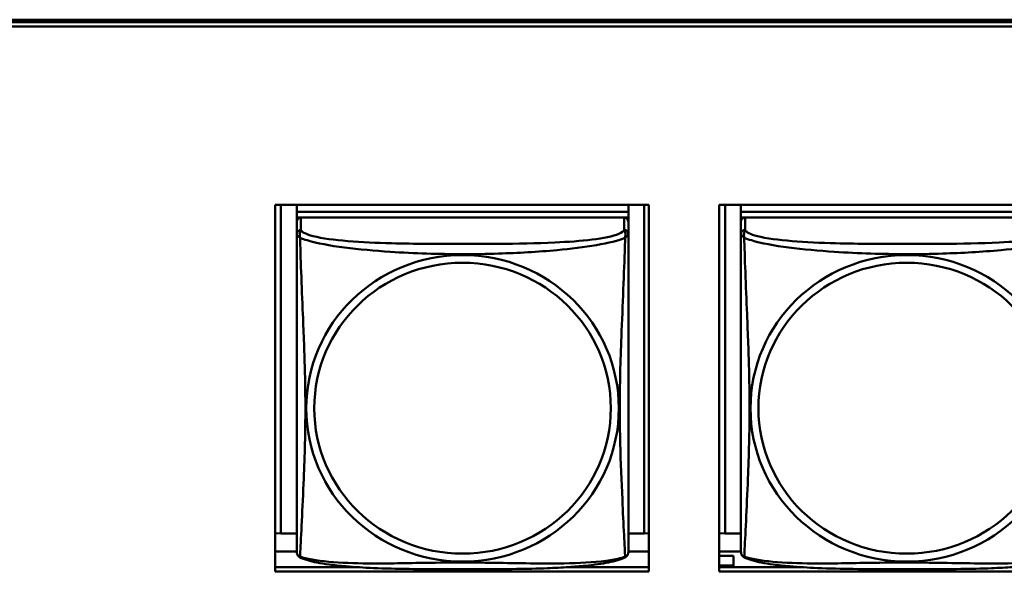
# Model space of a CAD drawing. Header units: inches. Extents: x 0.8 to 72.9, y -5.1 to 48.7.
# Tile 133 of 237: x 50.232 to 51.635, y 17.973 to 18.76. Entities that reach past the tile are written whole.
import ezdxf

# ---------------------------------------------------------------- set-up
doc = ezdxf.new("R2010")
doc.units = ezdxf.units.IN
doc.header["$MEASUREMENT"] = 0
doc.layers.add('Visible Edges(ROSSANSI)', color=7, linetype='Continuous', lineweight=50)
doc.layers.add('Visible Tangent Edges(ROSSANSI)', color=7, linetype='Continuous', lineweight=50)

msp = doc.modelspace()

# ---------------------------------------------------------------- linework, layer by layer
at = {"layer": 'Visible Edges(ROSSANSI)'}
for p, q in [((35.8645, 18.76), (53.2406, 18.7599)), ((35.8645, 18.7563), (53.2396, 18.7563)), ((53.2396, 18.7502), (35.8645, 18.7502)), ((50.5959, 17.973), (50.5959, 18.4958)), ((50.5959, 18.4958), (51.1284, 18.4958)), ((50.6043, 18.0272), (50.6043, 18.4958)), ((50.6269, 18.4958), (50.6269, 18.4859)), ((51.0994, 18.4958), (51.0994, 18.4859)), ((51.122, 18.4958), (51.122, 18.0272)), ((51.1284, 18.4958), (51.1284, 17.973)), ((51.2289, 17.973), (51.2289, 18.4958)), ((51.2289, 18.4958), (51.7614, 18.4958)), ((51.2373, 18.0272), (51.2373, 18.4958)), ((51.2599, 18.4958), (51.2599, 18.4859)), ((51.0994, 18.4859), (50.6269, 18.4859)), ((50.6269, 18.4859), (50.6269, 18.4777)), ((50.6269, 18.4859), (50.6269, 18.4859)), ((50.6269, 18.4859), (51.0994, 18.4859)), ((51.0994, 18.4859), (51.0994, 18.4777)), ((51.0994, 18.4859), (51.0994, 18.4859)), ((51.7324, 18.4859), (51.2599, 18.4859)), ((51.2599, 18.4859), (51.2599, 18.4777)), ((51.2599, 18.4859), (51.2599, 18.4859)), ((51.2599, 18.4859), (51.7324, 18.4859)), ((50.6269, 18.472), (50.6269, 18.4777)), ((50.6269, 18.4777), (50.6327, 18.4777)), ((50.6269, 18.4719), (50.6269, 18.4542)), ((51.0934, 18.4777), (50.6328, 18.4777)), ((51.0935, 18.4777), (51.0994, 18.4777)), ((51.0994, 18.4777), (51.0994, 18.472)), ((51.0994, 18.4542), (51.0994, 18.4719)), ((51.2599, 18.472), (51.2599, 18.4777)), ((51.2599, 18.4777), (51.2657, 18.4777)), ((51.2599, 18.4719), (51.2599, 18.4542)), ((51.7264, 18.4777), (51.2658, 18.4777)), ((50.6043, 18.0272), (50.5959, 18.0275)), ((50.6269, 18.0272), (50.6043, 18.0272)), ((51.122, 18.0272), (51.0994, 18.0272)), ((51.122, 18.0272), (51.1284, 18.0274)), ((51.2373, 18.0272), (51.2289, 18.0275)), ((51.2599, 18.0272), (51.2373, 18.0272)), ((50.6269, 18.0015), (50.5959, 18.0015)), ((51.1284, 18.0015), (51.0994, 18.0015)), ((51.2599, 18.0015), (51.2289, 18.0015)), ((51.249, 17.995), (51.2289, 17.995)), ((51.249, 17.995), (51.249, 17.9815)), ((50.5959, 17.9791), (50.7112, 17.9791)), ((51.015, 17.9791), (51.1284, 17.9791)), ((51.2289, 17.9815), (51.249, 17.9815)), ((51.2289, 17.9791), (51.3442, 17.9791)), ((51.249, 17.9815), (51.249, 17.9791)), ((51.1284, 17.973), (50.5959, 17.973)), ((51.7614, 17.973), (51.2289, 17.973))]:
    msp.add_line(p, q, dxfattribs=at)
for centre, start, end in [((50.6407, 18.0013), 180, 189.1496), ((51.0856, 18.0013), 350.8504, 360), ((51.2737, 18.0013), 180, 189.1496)]:
    msp.add_arc(centre, 0.0138, start, end, dxfattribs=at)
for centre, major_axis, start_param, end_param in [((50.6328, 18.4719), (-0.00591, 0), 4.712389, 6.283185), ((51.0934, 18.4719), (0.00591, 0), 0, 1.570796), ((51.2658, 18.4719), (-0.00591, 0), 4.712389, 6.283185)]:
    msp.add_ellipse(centre, major_axis=major_axis, ratio=0.981793, start_param=start_param, end_param=end_param, dxfattribs=at)
for points, knots in [([(50.6269, 18.4542), (50.6269, 18.4517), (50.6269, 18.447), (50.6269, 18.4409), (50.6269, 18.4297), (50.6269, 18.4133), (50.6269, 18.3954), (50.6269, 18.3776), (50.6269, 18.3584), (50.6269, 18.3392), (50.6269, 18.3121), (50.6269, 18.2849), (50.6269, 18.2581), (50.6269, 18.2414), (50.6269, 18.2248), (50.6269, 18.2082), (50.6269, 18.1749), (50.6269, 18.1417), (50.6269, 18.1095), (50.6269, 18.0694), (50.6269, 18.0289), (50.6269, 18.0103), (50.6269, 18.0045), (50.6269, 18.0013), (50.6269, 18.0013)], [0.325731, 0.325731, 0.325731, 0.325731, 0.404774, 0.404774, 0.404774, 0.550532, 0.550532, 0.550532, 0.69629, 0.69629, 0.69629, 0.902598, 0.902598, 0.902598, 1.03154, 1.03154, 1.03154, 1.289425, 1.289425, 1.289425, 1.610774, 1.610774, 1.610774, 1.710218, 1.710218, 1.710218, 1.710218]), ([(51.0994, 18.0013), (51.0994, 18.0013), (51.0994, 18.0022), (51.0994, 18.0038), (51.0994, 18.0085), (51.0994, 18.0194), (51.0994, 18.0333), (51.0994, 18.0471), (51.0994, 18.0637), (51.0994, 18.0811), (51.0994, 18.1057), (51.0994, 18.1321), (51.0994, 18.1585), (51.0994, 18.175), (51.0994, 18.1915), (51.0994, 18.2082), (51.0994, 18.2414), (51.0994, 18.2747), (51.0994, 18.3086), (51.0994, 18.351), (51.0994, 18.3968), (51.0994, 18.4283), (51.0994, 18.4408), (51.0994, 18.4501), (51.0994, 18.4542)], [0.352862, 0.352862, 0.352862, 0.352862, 0.404774, 0.404774, 0.404774, 0.550532, 0.550532, 0.550532, 0.69629, 0.69629, 0.69629, 0.902598, 0.902598, 0.902598, 1.03154, 1.03154, 1.03154, 1.289425, 1.289425, 1.289425, 1.610774, 1.610774, 1.610774, 1.73735, 1.73735, 1.73735, 1.73735]), ([(51.2599, 18.4542), (51.2599, 18.4517), (51.2599, 18.447), (51.2599, 18.4409), (51.2599, 18.4297), (51.2599, 18.4133), (51.2599, 18.3954), (51.2599, 18.3776), (51.2599, 18.3584), (51.2599, 18.3392), (51.2599, 18.3121), (51.2599, 18.2849), (51.2599, 18.2581), (51.2599, 18.2414), (51.2599, 18.2248), (51.2599, 18.2082), (51.2599, 18.1749), (51.2599, 18.1417), (51.2599, 18.1095), (51.2599, 18.0694), (51.2599, 18.0289), (51.2599, 18.0103), (51.2599, 18.0045), (51.2599, 18.0013), (51.2599, 18.0013)], [0.325731, 0.325731, 0.325731, 0.325731, 0.404774, 0.404774, 0.404774, 0.550532, 0.550532, 0.550532, 0.69629, 0.69629, 0.69629, 0.902598, 0.902598, 0.902598, 1.03154, 1.03154, 1.03154, 1.289425, 1.289425, 1.289425, 1.610774, 1.610774, 1.610774, 1.710218, 1.710218, 1.710218, 1.710218]), ([(50.6311, 17.9932), (50.6305, 17.9935), (50.63, 17.9938), (50.6291, 17.9947), (50.6287, 17.9951), (50.6281, 17.996), (50.6279, 17.9964), (50.6275, 17.9973), (50.6274, 17.9977), (50.6272, 17.9984), (50.6271, 17.9988), (50.6271, 17.9991)], [0.02273771, 0.02273771, 0.02273771, 0.02273771, 0.02954865, 0.02954865, 0.03635958, 0.03635958, 0.04317052, 0.04317052, 0.04998146, 0.04998146, 0.0567924, 0.0567924, 0.0567924, 0.0567924]), ([(51.0952, 17.9932), (51.0918, 17.9914), (51.0883, 17.9901), (51.0803, 17.9877), (51.0758, 17.9866), (51.0663, 17.9848), (51.0613, 17.9839), (51.0502, 17.9823), (51.044, 17.9816), (51.0301, 17.9802), (51.0223, 17.9796), (51.0045, 17.9784), (50.9943, 17.9779), (50.9694, 17.9769), (50.9546, 17.9766), (50.923, 17.9762), (50.9059, 17.9761), (50.8719, 17.976), (50.855, 17.976), (50.821, 17.9761), (50.8039, 17.9762), (50.7699, 17.9766), (50.7528, 17.977), (50.7225, 17.9783), (50.7094, 17.9791), (50.6884, 17.9809), (50.6804, 17.9818), (50.6668, 17.9836), (50.661, 17.9845), (50.651, 17.9865), (50.6466, 17.9876), (50.6383, 17.99), (50.6346, 17.9913), (50.6311, 17.9932)], [-1.678204, -1.678204, -1.678204, -1.678204, -1.629815, -1.629815, -1.580861, -1.580861, -1.532583, -1.532583, -1.479316, -1.479316, -1.416961, -1.416961, -1.337799, -1.337799, -1.226353, -1.226353, -1.09702, -1.09702, -0.967687, -0.967687, -0.838354, -0.838354, -0.709022, -0.709022, -0.60577, -0.60577, -0.53827, -0.53827, -0.483941, -0.483941, -0.435529, -0.435529, -0.384876, -0.384876, -0.384876, -0.384876]), ([(51.0952, 17.9932), (51.0957, 17.9935), (51.0962, 17.9938), (51.0971, 17.9947), (51.0975, 17.9951), (51.0981, 17.996), (51.0984, 17.9964), (51.0987, 17.9973), (51.0989, 17.9977), (51.0991, 17.9984), (51.0991, 17.9988), (51.0992, 17.9991)], [0.02273771, 0.02273771, 0.02273771, 0.02273771, 0.02954865, 0.02954865, 0.03635958, 0.03635958, 0.04317052, 0.04317052, 0.04998146, 0.04998146, 0.0567924, 0.0567924, 0.0567924, 0.0567924]), ([(51.2641, 17.9932), (51.2635, 17.9935), (51.263, 17.9938), (51.2621, 17.9947), (51.2617, 17.9951), (51.2611, 17.996), (51.2609, 17.9964), (51.2605, 17.9973), (51.2604, 17.9977), (51.2602, 17.9984), (51.2601, 17.9988), (51.2601, 17.9991)], [0.02273771, 0.02273771, 0.02273771, 0.02273771, 0.02954865, 0.02954865, 0.03635958, 0.03635958, 0.04317052, 0.04317052, 0.04998146, 0.04998146, 0.0567924, 0.0567924, 0.0567924, 0.0567924]), ([(51.7282, 17.9932), (51.7248, 17.9914), (51.7213, 17.9901), (51.7133, 17.9877), (51.7088, 17.9866), (51.6993, 17.9848), (51.6943, 17.9839), (51.6832, 17.9823), (51.677, 17.9816), (51.6631, 17.9802), (51.6553, 17.9796), (51.6375, 17.9784), (51.6273, 17.9779), (51.6024, 17.9769), (51.5876, 17.9766), (51.556, 17.9762), (51.5389, 17.9761), (51.5049, 17.976), (51.488, 17.976), (51.454, 17.9761), (51.4369, 17.9762), (51.4029, 17.9766), (51.3858, 17.977), (51.3555, 17.9783), (51.3424, 17.9791), (51.3214, 17.9809), (51.3134, 17.9818), (51.2998, 17.9836), (51.294, 17.9845), (51.284, 17.9865), (51.2796, 17.9876), (51.2713, 17.99), (51.2676, 17.9913), (51.2641, 17.9932)], [-1.678204, -1.678204, -1.678204, -1.678204, -1.629815, -1.629815, -1.580861, -1.580861, -1.532583, -1.532583, -1.479316, -1.479316, -1.416961, -1.416961, -1.337799, -1.337799, -1.226353, -1.226353, -1.09702, -1.09702, -0.967687, -0.967687, -0.838354, -0.838354, -0.709022, -0.709022, -0.60577, -0.60577, -0.53827, -0.53827, -0.483941, -0.483941, -0.435529, -0.435529, -0.384876, -0.384876, -0.384876, -0.384876])]:
    msp.add_open_spline(points, degree=3, knots=knots, dxfattribs=at)
at = {"layer": 'Visible Tangent Edges(ROSSANSI)'}
for p, q in [((50.6328, 18.46), (50.6328, 18.4777)), ((51.0934, 18.4777), (51.0934, 18.46)), ((51.2658, 18.46), (51.2658, 18.4777))]:
    msp.add_line(p, q, dxfattribs=at)
for centre, major_axis, start_param, end_param in [((50.6328, 18.4542), (-0.00591, 0), 4.712389, 6.283185), ((51.0934, 18.4542), (0.00591, 0), 0, 1.570796), ((51.2658, 18.4542), (-0.00591, 0), 4.712389, 6.283185)]:
    msp.add_ellipse(centre, major_axis=major_axis, ratio=0.981793, start_param=start_param, end_param=end_param, dxfattribs=at)
for centre, major_axis in [((50.8631, 18.2055), (0.2227, 0)), ((51.4961, 18.2055), (0.2227, 0)), ((50.8631, 18.2057), (0.2113, 0)), ((51.4961, 18.2057), (0.2113, 0))]:
    msp.add_ellipse(centre, major_axis=major_axis, ratio=0.981793, dxfattribs=at)
for points, knots in [([(50.6269, 18.4542), (50.6269, 18.4539), (50.6269, 18.4537), (50.627, 18.4533), (50.627, 18.4531), (50.6272, 18.4528), (50.6272, 18.4527), (50.6274, 18.4524), (50.6274, 18.4524), (50.6277, 18.4521), (50.6278, 18.4519), (50.6284, 18.4514), (50.6289, 18.451), (50.63, 18.45), (50.6307, 18.4495), (50.6315, 18.4489)], [-0.0844808, -0.0844808, -0.0844808, -0.0844808, -0.06943799, -0.06943799, -0.05587828, -0.05587828, -0.04740346, -0.04740346, -0.04210669, -0.04210669, -0.03151317, -0.03151317, -0.01456352, -0.01456352, 0.00026741, 0.00026741, 0.00026741, 0.00026741]), ([(50.6315, 18.4489), (50.6312, 18.4501), (50.6311, 18.4511), (50.6311, 18.4531), (50.6311, 18.454), (50.6313, 18.4553), (50.6314, 18.4558), (50.6315, 18.4564), (50.6316, 18.4566), (50.6318, 18.4571), (50.6319, 18.4574), (50.6321, 18.4581), (50.6323, 18.4585), (50.6326, 18.4593), (50.6327, 18.4597), (50.6328, 18.46)], [-0.00026741, -0.00026741, -0.00026741, -0.00026741, 0.01456352, 0.01456352, 0.03151317, 0.03151317, 0.04210669, 0.04210669, 0.04740346, 0.04740346, 0.05587828, 0.05587828, 0.06943799, 0.06943799, 0.0844808, 0.0844808, 0.0844808, 0.0844808]), ([(51.0934, 18.46), (51.0929, 18.4581), (51.0901, 18.4561), (51.0857, 18.4543), (51.0776, 18.451), (51.0637, 18.4483), (51.0476, 18.4463), (51.0314, 18.4443), (51.0132, 18.4429), (50.9946, 18.4421), (50.9682, 18.4408), (50.941, 18.4404), (50.9139, 18.4402), (50.897, 18.4401), (50.8801, 18.4401), (50.8631, 18.4401), (50.8293, 18.4401), (50.7954, 18.4401), (50.7617, 18.441), (50.7197, 18.4421), (50.6758, 18.4448), (50.6502, 18.4512), (50.6402, 18.4538), (50.6338, 18.4569), (50.6328, 18.46)], [0.325731, 0.325731, 0.325731, 0.325731, 0.404774, 0.404774, 0.404774, 0.550532, 0.550532, 0.550532, 0.69629, 0.69629, 0.69629, 0.902598, 0.902598, 0.902598, 1.03154, 1.03154, 1.03154, 1.289425, 1.289425, 1.289425, 1.610774, 1.610774, 1.610774, 1.73735, 1.73735, 1.73735, 1.73735]), ([(51.0934, 18.46), (51.0935, 18.4597), (51.0937, 18.4593), (51.094, 18.4585), (51.0941, 18.4581), (51.0944, 18.4574), (51.0945, 18.4571), (51.0947, 18.4566), (51.0947, 18.4564), (51.0949, 18.4558), (51.095, 18.4553), (51.0952, 18.454), (51.0952, 18.4531), (51.0951, 18.4511), (51.095, 18.4501), (51.0948, 18.4489)], [-0.0844808, -0.0844808, -0.0844808, -0.0844808, -0.06943799, -0.06943799, -0.05587828, -0.05587828, -0.04740346, -0.04740346, -0.04210669, -0.04210669, -0.03151317, -0.03151317, -0.01456352, -0.01456352, 0.00026741, 0.00026741, 0.00026741, 0.00026741]), ([(51.0948, 18.4489), (51.0956, 18.4495), (51.0962, 18.45), (51.0974, 18.451), (51.0978, 18.4514), (51.0984, 18.4519), (51.0986, 18.4521), (51.0988, 18.4524), (51.0989, 18.4524), (51.099, 18.4527), (51.0991, 18.4528), (51.0992, 18.4531), (51.0993, 18.4533), (51.0993, 18.4537), (51.0994, 18.4539), (51.0994, 18.4542)], [-0.00026741, -0.00026741, -0.00026741, -0.00026741, 0.01456352, 0.01456352, 0.03151317, 0.03151317, 0.04210669, 0.04210669, 0.04740346, 0.04740346, 0.05587828, 0.05587828, 0.06943799, 0.06943799, 0.0844808, 0.0844808, 0.0844808, 0.0844808]), ([(51.2599, 18.4542), (51.2599, 18.4539), (51.2599, 18.4537), (51.26, 18.4533), (51.26, 18.4531), (51.2602, 18.4528), (51.2602, 18.4527), (51.2604, 18.4524), (51.2604, 18.4524), (51.2607, 18.4521), (51.2608, 18.4519), (51.2614, 18.4514), (51.2619, 18.451), (51.263, 18.45), (51.2637, 18.4495), (51.2645, 18.4489)], [-0.0844808, -0.0844808, -0.0844808, -0.0844808, -0.06943799, -0.06943799, -0.05587828, -0.05587828, -0.04740346, -0.04740346, -0.04210669, -0.04210669, -0.03151317, -0.03151317, -0.01456352, -0.01456352, 0.00026741, 0.00026741, 0.00026741, 0.00026741]), ([(51.2645, 18.4489), (51.2642, 18.4501), (51.2641, 18.4511), (51.2641, 18.4531), (51.2641, 18.454), (51.2643, 18.4553), (51.2644, 18.4558), (51.2645, 18.4564), (51.2646, 18.4566), (51.2648, 18.4571), (51.2649, 18.4574), (51.2651, 18.4581), (51.2653, 18.4585), (51.2656, 18.4593), (51.2657, 18.4597), (51.2658, 18.46)], [-0.00026741, -0.00026741, -0.00026741, -0.00026741, 0.01456352, 0.01456352, 0.03151317, 0.03151317, 0.04210669, 0.04210669, 0.04740346, 0.04740346, 0.05587828, 0.05587828, 0.06943799, 0.06943799, 0.0844808, 0.0844808, 0.0844808, 0.0844808]), ([(51.7264, 18.46), (51.7259, 18.4581), (51.7231, 18.4561), (51.7187, 18.4543), (51.7106, 18.451), (51.6967, 18.4483), (51.6806, 18.4463), (51.6644, 18.4443), (51.6462, 18.4429), (51.6276, 18.4421), (51.6012, 18.4408), (51.574, 18.4404), (51.5469, 18.4402), (51.53, 18.4401), (51.5131, 18.4401), (51.4961, 18.4401), (51.4623, 18.4401), (51.4284, 18.4401), (51.3947, 18.441), (51.3527, 18.4421), (51.3088, 18.4448), (51.2832, 18.4512), (51.2732, 18.4538), (51.2668, 18.4569), (51.2658, 18.46)], [0.325731, 0.325731, 0.325731, 0.325731, 0.404774, 0.404774, 0.404774, 0.550532, 0.550532, 0.550532, 0.69629, 0.69629, 0.69629, 0.902598, 0.902598, 0.902598, 1.03154, 1.03154, 1.03154, 1.289425, 1.289425, 1.289425, 1.610774, 1.610774, 1.610774, 1.73735, 1.73735, 1.73735, 1.73735]), ([(50.6315, 18.4489), (50.6343, 18.4477), (50.6378, 18.4464), (50.6418, 18.4452), (50.6694, 18.4368), (50.7164, 18.4317), (50.7599, 18.4288), (50.7949, 18.4265), (50.8291, 18.4255), (50.8631, 18.4255), (50.8802, 18.4255), (50.8972, 18.4257), (50.9144, 18.4263), (50.9419, 18.4272), (50.97, 18.4287), (50.9977, 18.4313), (51.0172, 18.4331), (51.0366, 18.4354), (51.0539, 18.4384), (51.071, 18.4413), (51.086, 18.4449), (51.0948, 18.4489)], [-1.657319, -1.657319, -1.657319, -1.657319, -1.610774, -1.610774, -1.610774, -1.289425, -1.289425, -1.289425, -1.03154, -1.03154, -1.03154, -0.902598, -0.902598, -0.902598, -0.69629, -0.69629, -0.69629, -0.550532, -0.550532, -0.550532, -0.405761, -0.405761, -0.405761, -0.405761]), ([(50.6315, 17.994), (50.6316, 17.9956), (50.6317, 17.9979), (50.6319, 18.0008), (50.6329, 18.0206), (50.6351, 18.0638), (50.6368, 18.1053), (50.6381, 18.1386), (50.6391, 18.1721), (50.6391, 18.2056), (50.6391, 18.2223), (50.6389, 18.2391), (50.6385, 18.2561), (50.6378, 18.2833), (50.6367, 18.3113), (50.6355, 18.3399), (50.6347, 18.3601), (50.6338, 18.3805), (50.6331, 18.3998), (50.6324, 18.4189), (50.6318, 18.4366), (50.6315, 18.4489)], [-1.657319, -1.657319, -1.657319, -1.657319, -1.610774, -1.610774, -1.610774, -1.289425, -1.289425, -1.289425, -1.03154, -1.03154, -1.03154, -0.902598, -0.902598, -0.902598, -0.69629, -0.69629, -0.69629, -0.550532, -0.550532, -0.550532, -0.405761, -0.405761, -0.405761, -0.405761]), ([(51.0948, 18.4489), (51.0947, 18.445), (51.0946, 18.4404), (51.0944, 18.4354), (51.0933, 18.401), (51.0912, 18.3518), (51.0895, 18.3079), (51.0881, 18.2726), (51.0871, 18.239), (51.0871, 18.2056), (51.0871, 18.1888), (51.0874, 18.1721), (51.0878, 18.1554), (51.0885, 18.1286), (51.0896, 18.1015), (51.0908, 18.0757), (51.0916, 18.0575), (51.0924, 18.04), (51.0932, 18.0252), (51.0939, 18.0106), (51.0945, 17.999), (51.0948, 17.994)], [-1.657319, -1.657319, -1.657319, -1.657319, -1.610774, -1.610774, -1.610774, -1.289425, -1.289425, -1.289425, -1.03154, -1.03154, -1.03154, -0.902598, -0.902598, -0.902598, -0.69629, -0.69629, -0.69629, -0.550532, -0.550532, -0.550532, -0.405761, -0.405761, -0.405761, -0.405761]), ([(51.2645, 18.4489), (51.2673, 18.4477), (51.2708, 18.4464), (51.2748, 18.4452), (51.3024, 18.4368), (51.3494, 18.4317), (51.3929, 18.4288), (51.4279, 18.4265), (51.4621, 18.4255), (51.4961, 18.4255), (51.5132, 18.4255), (51.5302, 18.4257), (51.5474, 18.4263), (51.5749, 18.4272), (51.603, 18.4287), (51.6307, 18.4313), (51.6502, 18.4331), (51.6696, 18.4354), (51.6869, 18.4384), (51.704, 18.4413), (51.719, 18.4449), (51.7278, 18.4489)], [-1.657319, -1.657319, -1.657319, -1.657319, -1.610774, -1.610774, -1.610774, -1.289425, -1.289425, -1.289425, -1.03154, -1.03154, -1.03154, -0.902598, -0.902598, -0.902598, -0.69629, -0.69629, -0.69629, -0.550532, -0.550532, -0.550532, -0.405761, -0.405761, -0.405761, -0.405761]), ([(51.2645, 17.994), (51.2646, 17.9956), (51.2647, 17.9979), (51.2649, 18.0008), (51.2659, 18.0206), (51.2681, 18.0638), (51.2698, 18.1053), (51.2711, 18.1386), (51.2721, 18.1721), (51.2721, 18.2056), (51.2721, 18.2223), (51.2719, 18.2391), (51.2715, 18.2561), (51.2708, 18.2833), (51.2697, 18.3113), (51.2685, 18.3399), (51.2677, 18.3601), (51.2668, 18.3805), (51.2661, 18.3998), (51.2654, 18.4189), (51.2648, 18.4366), (51.2645, 18.4489)], [-1.657319, -1.657319, -1.657319, -1.657319, -1.610774, -1.610774, -1.610774, -1.289425, -1.289425, -1.289425, -1.03154, -1.03154, -1.03154, -0.902598, -0.902598, -0.902598, -0.69629, -0.69629, -0.69629, -0.550532, -0.550532, -0.550532, -0.405761, -0.405761, -0.405761, -0.405761]), ([(50.6315, 17.994), (50.6307, 17.9942), (50.63, 17.9945), (50.6289, 17.9953), (50.6284, 17.9958), (50.6278, 17.9967), (50.6277, 17.997), (50.6274, 17.9976), (50.6274, 17.9978), (50.6272, 17.9983), (50.6272, 17.9986), (50.6271, 17.999), (50.6271, 17.999), (50.6271, 17.9991)], [-0.00026741, -0.00026741, -0.00026741, -0.00026741, 0.01456352, 0.01456352, 0.03151317, 0.03151317, 0.04210669, 0.04210669, 0.04740346, 0.04740346, 0.05587828, 0.05587828, 0.0567924, 0.0567924, 0.0567924, 0.0567924]), ([(50.6311, 17.9932), (50.6311, 17.9932), (50.6311, 17.9932), (50.6311, 17.9934), (50.6312, 17.9937), (50.6315, 17.994)], [-0.02273771, -0.02273771, -0.02273771, -0.02273771, -0.01456352, -0.01456352, 0.00026741, 0.00026741, 0.00026741, 0.00026741]), ([(51.0948, 17.994), (51.092, 17.9929), (51.0885, 17.9919), (51.0845, 17.991), (51.0569, 17.9848), (51.0098, 17.9839), (50.9663, 17.9843), (50.9314, 17.9847), (50.8972, 17.9856), (50.8631, 17.9856), (50.8461, 17.9856), (50.829, 17.9854), (50.8119, 17.9852), (50.7844, 17.9847), (50.7562, 17.984), (50.7286, 17.9843), (50.709, 17.9845), (50.6897, 17.9851), (50.6724, 17.9867), (50.6552, 17.9882), (50.6403, 17.9907), (50.6315, 17.994)], [-1.657319, -1.657319, -1.657319, -1.657319, -1.610774, -1.610774, -1.610774, -1.289425, -1.289425, -1.289425, -1.03154, -1.03154, -1.03154, -0.902598, -0.902598, -0.902598, -0.69629, -0.69629, -0.69629, -0.550532, -0.550532, -0.550532, -0.405761, -0.405761, -0.405761, -0.405761]), ([(51.0992, 17.9991), (51.0992, 17.999), (51.0992, 17.999), (51.0991, 17.9986), (51.099, 17.9983), (51.0989, 17.9978), (51.0988, 17.9976), (51.0986, 17.997), (51.0984, 17.9967), (51.0978, 17.9958), (51.0974, 17.9953), (51.0962, 17.9945), (51.0956, 17.9942), (51.0948, 17.994)], [-0.0567924, -0.0567924, -0.0567924, -0.0567924, -0.05587828, -0.05587828, -0.04740346, -0.04740346, -0.04210669, -0.04210669, -0.03151317, -0.03151317, -0.01456352, -0.01456352, 0.00026741, 0.00026741, 0.00026741, 0.00026741]), ([(51.0948, 17.994), (51.095, 17.9937), (51.0951, 17.9934), (51.0952, 17.9932), (51.0952, 17.9932), (51.0952, 17.9932)], [-0.00026741, -0.00026741, -0.00026741, -0.00026741, 0.01456352, 0.01456352, 0.02273771, 0.02273771, 0.02273771, 0.02273771]), ([(51.2645, 17.994), (51.2637, 17.9942), (51.263, 17.9945), (51.2619, 17.9953), (51.2614, 17.9958), (51.2608, 17.9967), (51.2607, 17.997), (51.2604, 17.9976), (51.2604, 17.9978), (51.2602, 17.9983), (51.2602, 17.9986), (51.2601, 17.999), (51.2601, 17.999), (51.2601, 17.9991)], [-0.00026741, -0.00026741, -0.00026741, -0.00026741, 0.01456352, 0.01456352, 0.03151317, 0.03151317, 0.04210669, 0.04210669, 0.04740346, 0.04740346, 0.05587828, 0.05587828, 0.0567924, 0.0567924, 0.0567924, 0.0567924]), ([(51.2641, 17.9932), (51.2641, 17.9932), (51.2641, 17.9932), (51.2641, 17.9934), (51.2642, 17.9937), (51.2645, 17.994)], [-0.02273771, -0.02273771, -0.02273771, -0.02273771, -0.01456352, -0.01456352, 0.00026741, 0.00026741, 0.00026741, 0.00026741]), ([(51.7278, 17.994), (51.725, 17.9929), (51.7215, 17.9919), (51.7175, 17.991), (51.6899, 17.9848), (51.6428, 17.9839), (51.5993, 17.9843), (51.5644, 17.9847), (51.5302, 17.9856), (51.4961, 17.9856), (51.4791, 17.9856), (51.462, 17.9854), (51.4449, 17.9852), (51.4174, 17.9847), (51.3892, 17.984), (51.3616, 17.9843), (51.342, 17.9845), (51.3227, 17.9851), (51.3054, 17.9867), (51.2882, 17.9882), (51.2733, 17.9907), (51.2645, 17.994)], [-1.657319, -1.657319, -1.657319, -1.657319, -1.610774, -1.610774, -1.610774, -1.289425, -1.289425, -1.289425, -1.03154, -1.03154, -1.03154, -0.902598, -0.902598, -0.902598, -0.69629, -0.69629, -0.69629, -0.550532, -0.550532, -0.550532, -0.405761, -0.405761, -0.405761, -0.405761])]:
    msp.add_open_spline(points, degree=3, knots=knots, dxfattribs=at)

doc.saveas('drawing.dxf')
